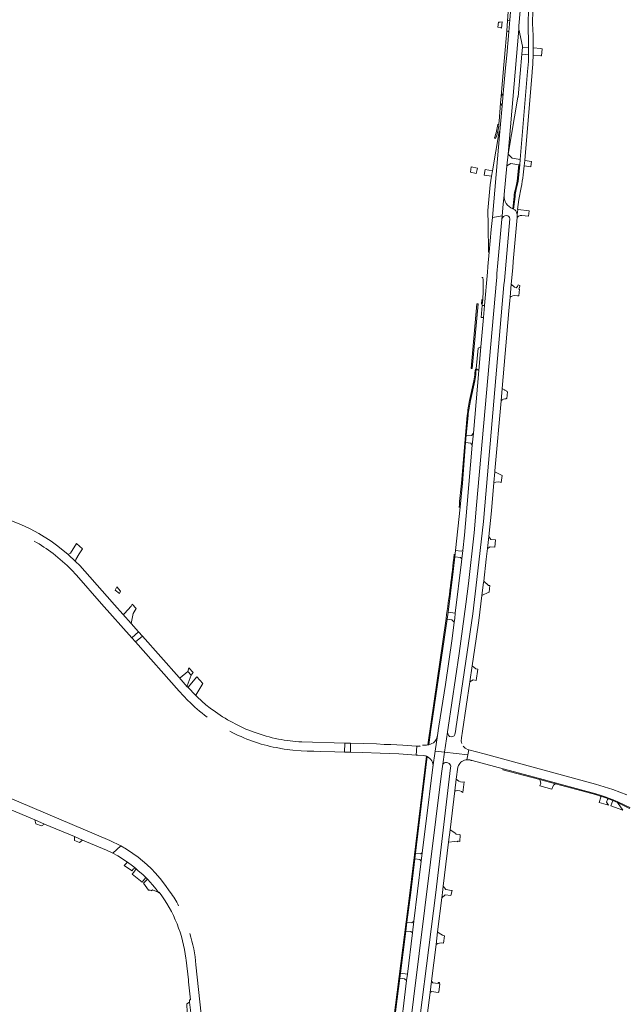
# Model space of a CAD drawing. Header units: metres. Extents: x 166325 to 190320, y 381923 to 404576.
# Tile 245 of 256: x 172588 to 172946, y 388934 to 389517. Entities that reach past the tile are written whole.
import ezdxf

# ---------------------------------------------------------------- set-up
doc = ezdxf.new("R2010")
doc.units = ezdxf.units.M
for name, color, linetype, lineweight in [('B-WE-VH-VERHARDING_ASFALT-GV', 8, 'Continuous', 18), ('B-WE-VH-VERHARDING_BETONSTRAATSTEEN-GV', 8, 'Continuous', 18), ('B-WE-VH-VERHARDING_STRAATBAKSTEEN-GV', 8, 'Continuous', 18)]:
    doc.layers.add(name, color=color, linetype=linetype, lineweight=lineweight)

msp = doc.modelspace()

# ---------------------------------------------------------------- linework, layer by layer
at = {"layer": 'B-WE-VH-VERHARDING_ASFALT-GV', "flags": 128}
for points in [[(172883.79, 389511.736), (172883.963, 389513.758), (172885.868, 389536.309)], [(172879.153, 389524.151), (172878.548, 389517.341), (172877.914, 389510.201), (172876.68, 389496.312), (172876.01, 389488.857), (172874.643, 389473.647), (172873.978, 389466.241), (172872.657, 389451.037), (172868.232, 389400.076), (172874.032, 389401.123), (172874.651, 389408.024), (172875.126, 389413.306)], [(172889.526, 389522.46), (172889.405, 389516.208), (172889.648, 389500.948), (172889.666, 389499.809), (172889.626, 389496.57), (172889.602, 389494.685)], [(172875.169, 389413.785), (172876.687, 389430.67), (172877.48, 389437.754), (172883.79, 389511.736)], [(172892.303, 389494.633), (172892.337, 389496.348), (172892.418, 389500.395), (172892.418, 389500.657), (172892.415, 389504.538)], [(172889.092, 389486.634), (172884.727, 389434.551), (172884.389, 389431.316), (172883.384, 389421.595), (172882.352, 389416.769)], [(172886.365, 389425.34), (172886.995, 389430.704), (172887.376, 389433.947), (172891.792, 389486.231)], [(172882.776, 389402.608), (172882.968, 389401.753), (172883.277, 389404.875), (172883.173, 389404.894), (172883.952, 389410.775), (172885.228, 389417.911)], [(172881.656, 389412.541), (172880.802, 389405.069)], [(172618.609, 389191.153), (172621.452, 389187.985), (172636.408, 389171.136), (172654.306, 389150.988), (172654.314, 389150.979), (172658.294, 389154.469), (172653.961, 389159.346), (172648.926, 389165.014), (172644.045, 389170.536), (172639.652, 389175.459), (172623.423, 389193.725), (172620.973, 389196.203), (172616.499, 389200.373), (172610.481, 389205.223), (172606.471, 389208.155), (172599.231, 389212.659), (172594.034, 389215.479), (172588.575, 389218.02), (172582.956, 389220.255), (172577.347, 389222.266), (172571.424, 389224.132), (172568.285, 389224.783), (172564.768, 389225.34)], [(172692.461, 389116.405), (172687.353, 389121.751), (172687.206, 389121.862), (172682.308, 389127.359), (172660.552, 389151.924), (172656.551, 389148.446), (172656.56, 389148.436), (172682.452, 389119.252), (172684.899, 389116.529), (172687.473, 389113.776)], [(172695.812, 389113.255), (172693.062, 389115.84), (172692.461, 389116.405)], [(172739.88, 389085.778), (172744.755, 389084.883), (172749.792, 389084.218), (172754.749, 389083.889), (172758.24, 389083.71), (172762.213, 389083.638), (172766.212, 389083.541), (172774.687, 389083.324), (172780.541, 389083.193), (172780.681, 389088.52), (172755.142, 389089.177)], [(172854.154, 389084.433), (172853.602, 389081.53), (172853.042, 389078.581)], [(172947.986, 389057.863), (172939.546, 389061.039), (172929.27, 389064.119), (172863.36, 389082.178), (172854.154, 389084.433)], [(172855.338, 389078.329), (172855.613, 389078.255), (172856.289, 389078.074), (172874.505, 389073.189), (172896.041, 389067.414), (172906.143, 389064.706), (172929.468, 389058.451), (172932.096, 389057.603), (172935.117, 389056.629), (172937.73, 389055.652), (172939.786, 389054.883), (172940.317, 389054.684), (172942.229, 389053.822), (172943.298, 389053.34), (172949.751, 389050.221)], [(172677.113, 389000.016), (172673.728, 389004.868), (172671.058, 389008.292), (172668.248, 389011.616), (172665.93, 389013.984), (172663.233, 389016.533), (172658.116, 389020.829), (172654.907, 389023.104), (172651.22, 389025.541), (172647.761, 389027.531), (172643.088, 389023.172), (172646.053, 389021.588), (172651.696, 389017.923), (172651.847, 389017.825), (172654.795, 389015.646), (172656.425, 389014.285), (172656.812, 389013.962), (172657.927, 389013.031), (172660.994, 389010.326), (172662.579, 389008.801), (172663.651, 389007.769), (172663.866, 389007.562), (172666.652, 389004.492), (172668.664, 389001.88), (172669.995, 389000.061), (172670.095, 388999.92), (172670.196, 388999.78), (172670.617, 389000.015)], [(172686.4, 388960.986), (172686.547, 388959.692), (172687.858, 388948.135), (172688.005, 388946.991), (172689.159, 388936.318), (172688.434, 388936.211), (172688.594, 388934.825), (172689.312, 388928.599), (172690.156, 388921.464), (172690.799, 388921.514), (172693.042, 388901.214), (172698.28, 388901.658), (172697.03, 388913.107), (172692.303, 388957.04)]]:
    msp.add_lwpolyline(points, dxfattribs=at)
at = {"layer": 'B-WE-VH-VERHARDING_ASFALT-GV'}
for points in [[(172892.077, 389514.045, -0.0241943), (172892.647, 389529.998)], [(172892.415, 389504.538, 0.0119872), (172892.077, 389514.045)], [(172889.602, 389494.685, -0.018643), (172889.092, 389486.634)], [(172891.792, 389486.231, 0.014406), (172892.303, 389494.633)], [(172885.228, 389417.911, 0.0324428), (172886.365, 389425.34)], [(172875.126, 389413.306, -0.0143112), (172875.169, 389413.785)], [(172880.802, 389405.069, -0.2107822), (172882.776, 389402.608)], [(172596.395, 389208.223, -0.0390599), (172607.624, 389200.802)], [(172607.624, 389200.802, -0.0350273), (172618.609, 389191.153)], [(172687.473, 389113.776, 0.0363224), (172699.029, 389103.904)], [(172702.471, 389107.957, -0.0286229), (172695.812, 389113.255)], [(172714.142, 389100.62, -0.0354368), (172702.471, 389107.957)], [(172726.907, 389094.941, -0.0394048), (172714.142, 389100.62)], [(172712.536, 389095.507, 0.0402865), (172725.974, 389089.633)], [(172741.239, 389090.89, -0.0448106), (172726.907, 389094.941)], [(172725.974, 389089.633, 0.0379916), (172739.88, 389085.778)], [(172755.142, 389089.177, -0.040158), (172741.239, 389090.89)], [(172853.042, 389078.581, -0.0931353), (172855.338, 389078.329)], [(172670.617, 389000.015, -0.0666796), (172681.113, 388981.294)], [(172682.078, 388991.994, 0.0533933), (172677.113, 389000.016)], [(172681.113, 388981.294, -0.0668506), (172686.4, 388960.986)], [(172692.303, 388957.04, 0.0602356), (172688.656, 388975.678)]]:
    msp.add_lwpolyline(points, format="xyb", dxfattribs=at)
at = {"layer": 'B-WE-VH-VERHARDING_ASFALT-GV', "flags": 128}
for points in [[(172870.763, 389364.502), (172870.89, 389366.982), (172871.443, 389373.148), (172873.843, 389399.076), (172874.032, 389401.123), (172868.232, 389400.076), (172867.499, 389392.985), (172866.328, 389379.583), (172865.58, 389371.139), (172865.568, 389370.958), (172865.348, 389367.715), (172863.596, 389347.906), (172862.968, 389340.808), (172861.422, 389323.329), (172860.189, 389309.383), (172856.902, 389272.228), (172856.277, 389265.153), (172853.174, 389230.076), (172851.55, 389211.713), (172850.591, 389202.666), (172850.069, 389197.74), (172849.89, 389196.047), (172846.209, 389165.485), (172845.827, 389162.311), (172845.548, 389160.2), (172844.258, 389150.447), (172840.328, 389123.266), (172836.443, 389098.493), (172836.051, 389095.988), (172836.024, 389095.818), (172835.567, 389092.907), (172834.275, 389083.682), (172839.804, 389083.066), (172841.605, 389094.943), (172841.636, 389095.152), (172842.012, 389097.66), (172848.58, 389141.555), (172852.454, 389170.838), (172853.973, 389183.151), (172857.395, 389213.083), (172858.858, 389229.572), (172870.678, 389362.841)], [(172496.298, 389092.27), (172493.687, 389086.93), (172540.08, 389067.109), (172552.471, 389061.71), (172558.335, 389059.155), (172565.209, 389056.252), (172596.764, 389042.925), (172602.49, 389040.507), (172620.24, 389033.01), (172624.984, 389031.007), (172639.268, 389024.974), (172643.088, 389023.172), (172647.761, 389027.531), (172641.315, 389030.676)], [(172823.44, 389086.673), (172822.881, 389086.698), (172814.972, 389087.22), (172807.966, 389087.56), (172803.941, 389087.722), (172799.539, 389087.942), (172784.044, 389088.412), (172783.937, 389083.118), (172791.128, 389082.957), (172801.602, 389082.54), (172812.689, 389082.017), (172823.073, 389081.366)], [(172838.716, 389075.895), (172839.804, 389083.066), (172834.275, 389083.682), (172832.956, 389074.268), (172828.641, 389040.671), (172826.553, 389023.507), (172825.95, 389018.548), (172821.619, 388982.948), (172820.76, 388975.894), (172817.799, 388951.548), (172817.325, 388947.655), (172815.271, 388930.98), (172815.225, 388930.393), (172815.155, 388929.85), (172814.624, 388925.664), (172814.52, 388924.909), (172811.212, 388899.184), (172810.68, 388895.051), (172808.22, 388875.919), (172807.055, 388867.006), (172812.389, 388864.73), (172813.145, 388870.985), (172814.962, 388884.166), (172838.093, 389070.367)]]:
    msp.add_lwpolyline(points, close=True, dxfattribs=at)
at = {"layer": 'B-WE-VH-VERHARDING_BETONSTRAATSTEEN-GV', "flags": 128}
for points in [[(172875.046, 389490.606), (172875.451, 389495.007), (172876.722, 389510.885), (172877.195, 389516.788), (172877.837, 389524.813), (172878.091, 389527.982), (172878.449, 389532.455), (172878.57, 389533.968), (172880.193, 389554.237), (172881.667, 389573.273)], [(172872.153, 389457.193), (172873.067, 389467.899), (172873.422, 389472), (172875.046, 389490.606)], [(172869.484, 389447.288), (172869.591, 389447.245), (172870.091, 389447.044)], [(172883.384, 389421.595), (172884.389, 389431.316), (172883.835, 389431.413), (172882.828, 389421.677), (172881.834, 389416.863)], [(172882.352, 389416.769), (172883.384, 389421.595)], [(172875.126, 389413.306), (172874.651, 389408.024), (172874.032, 389401.123), (172873.843, 389399.076)], [(172881.083, 389412.572), (172880.269, 389405.272), (172880.802, 389405.069), (172881.656, 389412.541)], [(172869.638, 389249.342), (172869.695, 389250), (172873.327, 389291.386), (172873.979, 389298.821), (172878.019, 389344.851), (172878.555, 389350.959), (172878.719, 389352.833), (172879.397, 389360.554), (172880.255, 389370.338), (172880.587, 389374.119), (172882.874, 389400.176), (172882.968, 389401.753), (172882.776, 389402.608)], [(172880.802, 389405.069), (172880.269, 389405.272)], [(172878.617, 389399.333), (172875.298, 389362.826), (172875.065, 389360.266), (172863.786, 389229.135), (172862.869, 389219.898), (172859.031, 389185.438), (172856.521, 389165.116), (172846.565, 389096.994), (172846.303, 389095.202), (172846.206, 389094.556)], [(172862.541, 389364.508), (172862.01, 389364.498)], [(172861.949, 389351.571), (172861.662, 389348.679), (172862.199, 389348.616), (172862.486, 389351.508)], [(172858.384, 389307.981), (172858.604, 389310.165), (172858.085, 389310.206), (172857.865, 389308.022)], [(172857.173, 389303.23), (172854.626, 389291.662)], [(172855.145, 389291.621), (172857.692, 389303.189)], [(172875.321, 389297.975), (172873.979, 389298.821), (172873.327, 389291.386)], [(172877.085, 389296.821), (172876.729, 389296.891), (172876.778, 389297.172)], [(172876.382, 389292.674), (172876.398, 389292.845), (172876.717, 389292.824), (172877.085, 389296.821)], [(172841.411, 389162.008), (172841.921, 389166.128), (172844.951, 389190.245), (172845.943, 389198.858), (172846.343, 389202.618), (172849.014, 389228.391), (172850.385, 389242.647), (172852.329, 389266.652), (172852.691, 389271.122), (172853.758, 389282.656)], [(172853.239, 389282.701), (172849.78, 389242.612)], [(172849.717, 389089.64), (172849.838, 389091.556), (172850.537, 389095.578), (172854.806, 389124.81), (172856.226, 389134.314), (172858.612, 389150.283), (172860.139, 389161.259), (172862.015, 389175.963), (172862.991, 389183.611), (172863.085, 389184.444), (172864.567, 389197.583), (172865.231, 389203.804), (172865.993, 389210.944), (172867.622, 389226.212), (172869.088, 389243.03), (172869.638, 389249.342)], [(172656.963, 389168.193), (172654.59, 389170.892), (172653.852, 389169.713), (172650.017, 389165.376), (172649.664, 389164.976)], [(172648.926, 389165.014), (172653.961, 389159.346), (172655.18, 389165.254), (172656.963, 389168.193)], [(172840.722, 389162.323), (172829.886, 389087.411), (172830.426, 389087.495), (172831.768, 389096.599), (172832.14, 389099.121), (172841.411, 389162.008)], [(172689.497, 389128.689), (172687.567, 389131.021), (172682.988, 389127.183)], [(172687.056, 389122.378), (172689.497, 389128.689)], [(172696.506, 389123.87), (172692.89, 389127.79), (172691.685, 389126.296), (172688.014, 389121.745)], [(172682.308, 389127.359), (172687.206, 389121.862)], [(172687.353, 389121.751), (172692.461, 389116.405)], [(172692.283, 389116.87), (172696.506, 389123.87)], [(172832.956, 389074.268), (172834.275, 389083.682), (172835.567, 389092.907)], [(172835.567, 389092.907), (172835.298, 389091.572), (172834.86, 389090.632), (172834.006, 389089.364)], [(172841.605, 389094.943), (172839.804, 389083.066), (172853.602, 389081.53), (172854.154, 389084.433), (172853.752, 389084.531), (172852.383, 389085.236)], [(172824.858, 389086.704), (172823.871, 389086.682), (172823.44, 389086.673), (172823.073, 389081.366), (172824.059, 389081.304), (172827.47, 389081.088), (172828.021, 389081.014), (172828.546, 389080.894), (172829.058, 389080.728)], [(172830.426, 389087.495), (172829.886, 389087.411), (172829.06, 389087.282), (172827.45, 389087.252), (172826.639, 389087.339)], [(172853.042, 389078.581), (172853.602, 389081.53), (172839.804, 389083.066), (172838.716, 389075.895)], [(172829.058, 389080.728), (172819.177, 388999.525), (172807.62, 388908.316), (172802.838, 388871.642), (172803.553, 388871.593), (172806.647, 388896.118), (172807.172, 388900.279), (172810.459, 388926.339), (172810.539, 388926.976), (172811.011, 388930.706), (172813.321, 388949.024), (172813.706, 388952.081), (172816.849, 388976.996)], [(172816.849, 388976.996), (172817.524, 388982.347), (172819.744, 388999.945), (172822.159, 389019.794), (172822.568, 389023.15), (172829.549, 389080.52)], [(172842.577, 389076.419), (172843.25, 389075.467), (172843.453, 389074.716), (172843.425, 389073.891), (172834.545, 388999.913), (172820.963, 388892.822)], [(172835.68, 388976.61), (172838.163, 388996.771), (172838.543, 388999.857), (172838.998, 389003.565), (172842.201, 389029.691), (172843.096, 389036.987), (172845.929, 389060.091), (172846.785, 389067.078), (172847.666, 389074.259), (172848.064, 389075.208), (172848.878, 389076.477)], [(172847.451, 389066.581), (172846.785, 389067.078), (172845.929, 389060.091), (172846.677, 389060.272)], [(172850.748, 389059.145), (172851.424, 389065.434)], [(172666.652, 389004.492), (172663.866, 389007.562), (172663.651, 389007.769), (172661.746, 389006.037), (172661.168, 389005.511), (172664.295, 389001.184)], [(172665.935, 389001.101), (172666.084, 389000.919), (172666.652, 389001.382), (172669.995, 389000.061), (172668.664, 389001.88), (172666.652, 389004.492)], [(172819.655, 388879.239), (172820.154, 388879.052), (172822.42, 388878.202), (172823.544, 388881.083), (172823.653, 388881.356), (172823.764, 388882.228), (172824.5, 388887.979), (172825.7, 388897.366), (172825.822, 388898.321), (172827.145, 388908.664), (172827.95, 388914.959), (172831.22, 388940.53), (172831.669, 388944.04), (172832.085, 388947.417), (172834.752, 388969.076), (172835.68, 388976.61)], [(172835.68, 388976.61), (172834.752, 388969.076)], [(172839.094, 388969.776), (172839.72, 388974.109)]]:
    msp.add_lwpolyline(points, dxfattribs=at)
for points in [[(172873.993, 389516.17), (172872.782, 389515.927), (172871.745, 389516.017), (172871.491, 389512.896), (172872.72, 389512.789), (172873.684, 389512.356)], [(172878.548, 389517.341), (172877.195, 389516.788), (172876.722, 389510.885), (172877.914, 389510.201)], [(172889.666, 389499.809), (172889.648, 389500.948), (172886.011, 389501.19), (172885.621, 389496.948), (172889.626, 389496.57)], [(172897.702, 389500.214), (172896.975, 389500.275), (172892.418, 389500.657), (172892.418, 389500.395), (172892.337, 389496.348), (172896.915, 389495.917), (172897.377, 389495.874)], [(172874.643, 389473.647), (172873.422, 389472), (172873.067, 389467.899), (172873.978, 389466.241)], [(172884.727, 389434.551), (172879.827, 389435.325), (172877.48, 389437.754), (172876.687, 389430.67), (172879.173, 389432.225), (172883.835, 389431.413), (172884.389, 389431.316)], [(172891.298, 389433.343), (172887.376, 389433.947), (172886.995, 389430.704), (172890.992, 389430.084), (172891.011, 389430.268)], [(172884.302, 389357.684), (172883.968, 389357.717), (172884.027, 389358.366), (172884.315, 389358.337), (172884.455, 389359.875), (172883.453, 389360.232), (172883.041, 389359.157), (172882.231, 389358.508), (172881.363, 389358.821), (172879.397, 389360.554), (172878.719, 389352.833), (172879.343, 389353.313), (172880.268, 389353.683), (172881.261, 389353.788), (172883.052, 389353.654), (172883.555, 389353.616), (172883.567, 389353.731), (172883.885, 389353.702)], [(172859.792, 389348.83), (172858.976, 389348.944), (172855.523, 389310.668), (172856.249, 389310.601)], [(172863.596, 389347.906), (172862.144, 389348.028), (172861.482, 389340.89), (172862.968, 389340.808)], [(172861.422, 389323.329), (172859.781, 389322.549), (172858.651, 389310.373), (172860.189, 389309.383)], [(172856.902, 389272.228), (172855.732, 389270.877), (172852.691, 389271.122), (172852.329, 389266.652), (172855.386, 389266.4), (172856.277, 389265.153)], [(172873.895, 389247.191), (172869.638, 389249.342), (172869.088, 389243.03), (172870.238, 389243.147), (172871.539, 389243.288), (172872.724, 389243.227), (172873.493, 389242.917)], [(172870.133, 389209.066), (172867.366, 389209.291), (172865.993, 389210.944), (172865.231, 389203.804), (172866.919, 389204.914), (172869.68, 389204.701)], [(172624.962, 389203.747), (172621.456, 389206.877), (172617.951, 389200.992), (172616.499, 389200.373), (172620.973, 389196.203), (172621.187, 389197.366), (172623.147, 389200.68)], [(172850.591, 389202.666), (172849.588, 389202.193), (172846.343, 389202.618), (172845.943, 389198.858), (172849.205, 389198.507), (172850.069, 389197.74)], [(172645.439, 389181.2), (172644.379, 389179.071), (172646.933, 389177.153), (172647.676, 389178.657)], [(172866.674, 389181.855), (172865.891, 389181.878), (172863.085, 389184.444), (172862.991, 389183.611), (172862.015, 389175.963), (172866.086, 389178.049), (172866.326, 389178.058)], [(172846.209, 389165.485), (172841.921, 389166.128), (172841.411, 389162.008), (172844.201, 389161.594), (172845.548, 389160.2), (172845.827, 389162.311)], [(172658.294, 389154.469), (172654.314, 389150.979), (172656.551, 389148.446), (172660.552, 389151.924)], [(172859.497, 389132.348), (172858.397, 389132.522), (172856.226, 389134.314), (172854.806, 389124.81), (172856.856, 389126.019), (172858.554, 389125.682)], [(172688.2, 389133.059), (172687.567, 389131.021), (172689.497, 389128.689), (172690.628, 389130.328)], [(172784.044, 389088.412), (172780.681, 389088.52), (172780.541, 389083.193), (172783.937, 389083.118)], [(172905.612, 389064.33), (172896.249, 389066.841), (172897.002, 389064.758), (172896.418, 389063.169), (172903.522, 389061.244), (172904.414, 389063.486)], [(172942.309, 389053.176), (172939.614, 389054.394), (172938.493, 389051.199), (172945.47, 389048.714)], [(172596.764, 389042.925), (172597.382, 389040.653), (172600.697, 389039.324), (172602.49, 389040.507)], [(172849.098, 389034.144), (172848.479, 389034.227), (172846.477, 389034.497), (172846.475, 389034.911), (172843.096, 389036.987), (172842.201, 389029.691), (172845.934, 389030.092), (172847.55, 389029.982), (172847.581, 389030.323), (172848.059, 389030.278), (172848.843, 389030.203)], [(172620.24, 389033.01), (172620.344, 389030.768), (172623.227, 389029.484), (172624.984, 389031.007)], [(172826.553, 389023.507), (172825.553, 389022.762), (172822.568, 389023.15), (172822.159, 389019.794), (172825.165, 389019.414), (172825.95, 389018.548)], [(172651.696, 389017.923), (172650.015, 389016.145), (172649.782, 389015.898), (172654.169, 389012.983), (172654.407, 389012.783), (172655.27, 389013.876), (172656.425, 389014.285), (172654.795, 389015.646), (172651.847, 389017.825)], [(172656.812, 389013.962), (172655.429, 389011.923), (172654.608, 389010.711), (172660.503, 389006.051), (172661.026, 389006.744), (172662.579, 389008.801), (172660.994, 389010.326), (172657.927, 389013.031)], [(172844.336, 389001.051), (172844.032, 389001.096), (172840.566, 389001.604), (172838.998, 389003.565), (172838.543, 388999.857), (172838.163, 388996.771), (172840.211, 388998.555), (172843.595, 388998.129)], [(172821.619, 388982.948), (172820.491, 388981.962), (172817.524, 388982.347), (172816.849, 388976.996), (172819.779, 388976.746), (172820.76, 388975.894)], [(172817.799, 388951.548), (172813.706, 388952.081), (172813.321, 388949.024), (172816.119, 388948.636), (172817.325, 388947.655)], [(172837.094, 388945.782), (172836.718, 388945.823), (172836.814, 388946.578), (172836.041, 388946.626), (172835.948, 388946.003), (172832.774, 388946.389), (172832.085, 388947.417), (172831.669, 388944.04), (172831.22, 388940.53), (172832.034, 388941.104), (172836.073, 388940.653), (172836.09, 388940.803), (172836.412, 388940.756)], [(172688.594, 388934.825), (172686.897, 388933.82), (172687.065, 388928.841), (172689.312, 388928.599)]]:
    msp.add_lwpolyline(points, close=True, dxfattribs=at)
at = {"layer": 'B-WE-VH-VERHARDING_BETONSTRAATSTEEN-GV'}
for points in [[(172871.385, 389455.374, -0.0553058), (172869.484, 389447.288)], [(172870.091, 389447.044, 0.0863335), (172872.153, 389457.193)], [(172881.834, 389416.863, 0.0421545), (172881.083, 389412.572)], [(172881.656, 389412.541, -0.0203346), (172882.352, 389416.769)], [(172880.269, 389405.272, -0.3257811), (172875.126, 389413.306)], [(172873.843, 389399.076, -0.3996124), (172876.512, 389401.324)], [(172876.512, 389401.324, -0.377448), (172878.617, 389399.333)], [(172862.486, 389351.508, 0.0439236), (172862.541, 389364.508)], [(172857.865, 389308.022, -0.0380307), (172857.173, 389303.23)], [(172857.692, 389303.189, 0.0380307), (172858.384, 389307.981)], [(172876.778, 389297.172, -0.125642), (172875.321, 389297.975)], [(172854.626, 389291.662, 0.0163749), (172853.239, 389282.701)], [(172853.758, 389282.656, -0.0163677), (172855.145, 389291.621)], [(172873.327, 389291.386, -0.2658708), (172876.382, 389292.674)], [(172849.78, 389242.612, -0.0017939), (172848.422, 389228.089)], [(172845.558, 389200.58, -0.008051), (172840.722, 389162.323)], [(172649.664, 389164.976, -0.3769538), (172648.926, 389165.014)], [(172682.988, 389127.183, -0.1860708), (172682.308, 389127.359)], [(172687.206, 389121.862, -0.19118), (172687.056, 389122.378)], [(172688.014, 389121.745, -0.4017504), (172687.353, 389121.751)], [(172692.461, 389116.405, -0.127845), (172692.283, 389116.87)], [(172843.672, 389092.108, -0.3876071), (172841.605, 389094.943)], [(172846.206, 389094.556, -0.4050693), (172843.672, 389092.108)], [(172825.358, 389086.758, -0.0399658), (172824.858, 389086.704)], [(172834.006, 389089.364, -0.1481845), (172830.426, 389087.495)], [(172849.967, 389088.322, -0.0654849), (172849.717, 389089.64)], [(172852.383, 389085.236, -0.0525959), (172850.862, 389086.662)], [(172829.058, 389080.728, -0.0160087), (172829.549, 389080.52)], [(172829.549, 389080.52, -0.3235479), (172832.956, 389074.268)], [(172838.716, 389075.895, -0.2813985), (172841.069, 389077.049)], [(172841.069, 389077.049, -0.0938523), (172842.577, 389076.419)], [(172848.878, 389076.477, -0.1321298), (172851.679, 389078.315)], [(172851.679, 389078.315, -0.0557825), (172853.042, 389078.581)], [(172851.424, 389065.434, -0.2242483), (172847.451, 389066.581)], [(172846.677, 389060.272, -0.2551799), (172850.748, 389059.145)], [(172664.295, 389001.184, -0.2334942), (172665.935, 389001.101)], [(172839.72, 388974.109, -0.1071724), (172835.68, 388976.61)], [(172834.752, 388969.076, -0.2363181), (172839.094, 388969.776)]]:
    msp.add_lwpolyline(points, format="xyb", dxfattribs=at)
at = {"layer": 'B-WE-VH-VERHARDING_STRAATBAKSTEEN-GV', "flags": 128}
for points in [[(172884.624, 389485.44), (172885.621, 389496.948), (172886.011, 389501.19), (172886.059, 389501.696), (172883.79, 389511.736), (172877.48, 389437.754), (172883.371, 389471.435), (172883.393, 389471.683)], [(172872.657, 389451.037), (172872.296, 389451.143), (172868.308, 389427.79), (172867.761, 389424.588), (172866.874, 389419.392), (172865.57, 389404.199), (172865.628, 389395.818), (172865.907, 389379.641), (172866.328, 389379.583), (172867.499, 389392.985), (172868.232, 389400.076)], [(172858.62, 389426.216), (172859.368, 389429.452), (172855.638, 389430.172), (172855.195, 389426.902)], [(172868.308, 389427.79), (172863.917, 389428.595), (172863.381, 389425.276), (172867.761, 389424.588)], [(172874.505, 389073.189), (172874.376, 389072.706), (172896.249, 389066.841), (172905.612, 389064.33), (172929.338, 389057.968), (172932.334, 389057.001), (172934.964, 389056.153), (172937.136, 389055.34), (172939.614, 389054.394), (172942.309, 389053.176), (172949.551, 389049.762), (172949.751, 389050.221), (172943.298, 389053.34), (172942.229, 389053.822), (172940.317, 389054.684), (172939.786, 389054.883), (172937.73, 389055.652), (172935.117, 389056.629), (172932.096, 389057.603), (172929.468, 389058.451), (172906.143, 389064.706), (172896.041, 389067.414)], [(172936.477, 389054.994), (172937.136, 389055.34), (172934.964, 389056.153), (172932.334, 389057.001), (172932.603, 389056.322), (172931.566, 389053.282), (172937.015, 389051.657), (172935.932, 389053.451)]]:
    msp.add_lwpolyline(points, close=True, dxfattribs=at)
for points in [[(172889.959, 389404.126), (172883.454, 389404.855), (172883.277, 389404.875), (172882.968, 389401.753), (172882.874, 389400.176), (172883.079, 389400.352), (172883.776, 389400.95)], [(172885.683, 389401.287), (172889.707, 389400.858), (172889.959, 389404.126)]]:
    msp.add_lwpolyline(points, dxfattribs=at)
at = {"layer": 'B-WE-VH-VERHARDING_STRAATBAKSTEEN-GV'}
msp.add_lwpolyline([(172883.776, 389400.95, -0.1454386), (172885.683, 389401.287)], format="xyb", dxfattribs=at)

doc.saveas('drawing.dxf')
